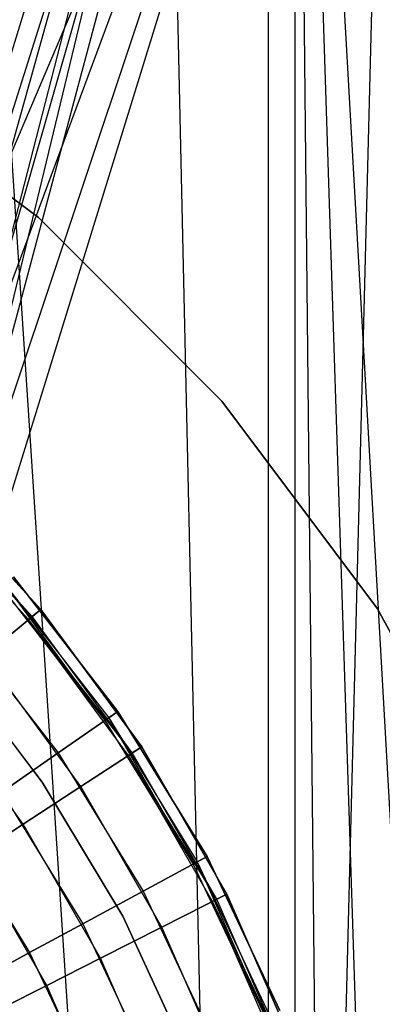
# Model space of a CAD drawing. Extents: x 0.1 to 12.1, y -6 to 6.
# Tile 80 of 181: x 6.471 to 6.597, y 0.204 to 0.545. Entities that reach past the tile are written whole.
import ezdxf

# ---------------------------------------------------------------- set-up
doc = ezdxf.new("R2010")
doc.units = 0
doc.header["$LTSCALE"] = 2.54
doc.layers.get('0').update_dxf_attribs({"linetype": 'CONTINUOUS'})

# ---------------------------------------------------------------- blocks, each defined once
blk = doc.blocks.new('DROPS_COLOR_C_STL')
at = {"color": 0}
for p, q in [((6.34537, 0.12439, 26.50141), (6.60097, 0.93168, 26.48376)), ((6.34537, 0.12439, 26.50141), (6.60097, 0.93168, 26.48376)), ((6.35635, 0.07863, 26.50087), (6.60097, 0.93168, 26.48376)), ((6.35635, 0.07863, 26.50087), (6.60097, 0.93168, 26.48376)), ((6.36005, 0.03169, 26.50069), (6.60097, 0.93168, 26.48376)), ((6.36005, 0.03169, 26.50069), (6.60097, 0.93168, 26.48376)), ((6.44165, 0.9, 26.53297), (6.55711, -0.85989, 26.54135)), ((6.44165, 0.9, 26.53297), (6.55711, -0.85989, 26.54135)), ((6.51769, 0.9, 26.53824), (6.55711, -0.85989, 26.54135)), ((6.51769, 0.9, 26.53824), (6.55711, -0.85989, 26.54135)), ((6.55711, -0.85989, 26.54135), (6.55713, 0.85987, 26.54135)), ((6.55711, -0.85989, 26.54135), (6.55713, 0.85987, 26.54135)), ((6.34037, 0.11882, 35.53518), (6.56624, 0.8516, 35.55722)), ((6.34037, 0.11882, 35.53518), (6.56624, 0.8516, 35.55722)), ((6.35226, 0.08618, 35.53601), (6.56624, 0.8516, 35.55722)), ((6.35226, 0.08618, 35.53601), (6.56624, 0.8516, 35.55722)), ((6.36035, 0.05209, 35.53661), (6.56624, 0.8516, 35.55722)), ((6.36035, 0.05209, 35.53661), (6.56624, 0.8516, 35.55722)), ((6.56624, 0.8516, 35.55722), (6.3644, 0.01744, 35.53691)), ((6.56624, 0.8516, 35.55722), (6.3644, 0.01744, 35.53691)), ((6.62027, -0.80885, 35.56442), (6.56624, 0.8516, 35.55722)), ((6.56624, 0.8516, 35.55722), (6.65889, -0.78391, 35.57003)), ((6.56624, 0.8516, 35.55722), (6.65889, -0.78391, 35.57003)), ((6.56624, 0.8516, 35.55722), (6.56624, -0.8516, 35.55722)), ((6.56624, 0.8516, 35.55722), (6.56624, -0.8516, 35.55722)), ((6.56624, 0.8516, 35.55722), (6.58385, -0.83654, 35.55949)), ((6.56624, 0.8516, 35.55722), (6.58385, -0.83654, 35.55949)), ((6.62027, -0.80885, 35.56442), (6.56624, 0.8516, 35.55722)), ((6.59981, 0.82387, 26.54502), (6.55711, -0.85989, 26.54135)), ((6.59981, 0.82387, 26.54502), (6.55711, -0.85989, 26.54135)), ((6.32732, 0.16795, 14.51415), (6.60092, 0.81072, 14.53262)), ((6.32732, 0.16795, 14.51415), (6.60092, 0.81072, 14.53262)), ((6.60092, 0.81072, 14.53262), (6.34537, 0.12439, 14.51498)), ((6.60092, 0.81072, 14.53262), (6.34537, 0.12439, 14.51498)), ((6.35633, 0.07875, 14.51552), (6.60092, 0.81072, 14.53262)), ((6.35633, 0.07875, 14.51552), (6.60092, 0.81072, 14.53262)), ((6.36005, 0.03169, 14.5157), (6.60092, 0.81072, 14.53262)), ((6.36005, 0.03169, 14.5157), (6.60092, 0.81072, 14.53262)), ((6.47747, 0.47612, 164.411), (6.40551, 0.52999, 164.411)), ((6.40551, 0.52999, 164.511), (6.47747, 0.47612, 164.511)), ((6.40551, 0.52999, 164.511), (6.47747, 0.47612, 164.511)), ((6.47747, 0.47612, 164.411), (6.40551, 0.52999, 164.411)), ((6.40551, 0.52999, 10.989), (6.47747, 0.47612, 10.989)), ((6.47747, 0.47612, 10.889), (6.40551, 0.52999, 10.889)), ((6.47747, 0.47612, 10.889), (6.40551, 0.52999, 10.889)), ((6.40551, 0.52999, 10.989), (6.47747, 0.47612, 10.989)), ((6.54103, 0.41256, 164.411), (6.47747, 0.47612, 164.411)), ((6.47747, 0.47612, 164.411), (6.47747, 0.47612, 164.511)), ((6.47747, 0.47612, 164.511), (6.54103, 0.41256, 164.511)), ((6.47747, 0.47612, 164.411), (6.47747, 0.47612, 164.511)), ((6.47747, 0.47612, 164.511), (6.54103, 0.41256, 164.511)), ((6.54103, 0.41256, 164.411), (6.47747, 0.47612, 164.411)), ((6.47747, 0.47612, 10.989), (6.47747, 0.47612, 10.889)), ((6.47747, 0.47612, 10.989), (6.54103, 0.41256, 10.989)), ((6.54103, 0.41256, 10.889), (6.47747, 0.47612, 10.889)), ((6.47747, 0.47612, 10.989), (6.47747, 0.47612, 10.889)), ((6.54103, 0.41256, 10.889), (6.47747, 0.47612, 10.889)), ((6.47747, 0.47612, 10.989), (6.54103, 0.41256, 10.989)), ((6.5949, 0.3406, 164.411), (6.54103, 0.41256, 164.411)), ((6.54103, 0.41256, 164.411), (6.54103, 0.41256, 164.511)), ((6.54103, 0.41256, 164.511), (6.5949, 0.3406, 164.511)), ((6.54103, 0.41256, 164.411), (6.54103, 0.41256, 164.511)), ((6.54103, 0.41256, 164.511), (6.5949, 0.3406, 164.511)), ((6.5949, 0.3406, 164.411), (6.54103, 0.41256, 164.411)), ((6.54103, 0.41256, 10.989), (6.54103, 0.41256, 10.889)), ((6.54103, 0.41256, 10.989), (6.5949, 0.3406, 10.989)), ((6.5949, 0.3406, 10.889), (6.54103, 0.41256, 10.889)), ((6.54103, 0.41256, 10.989), (6.54103, 0.41256, 10.889)), ((6.5949, 0.3406, 10.889), (6.54103, 0.41256, 10.889)), ((6.54103, 0.41256, 10.989), (6.5949, 0.3406, 10.989)), ((6.43831, 0.38384, 164.4), (6.47827, 0.34043, 164.4)), ((6.47827, 0.34043, 164.3), (6.43831, 0.38384, 164.3)), ((6.43831, 0.38384, 164.511), (6.47827, 0.34043, 164.511)), ((6.47827, 0.34043, 164.3), (6.43831, 0.38384, 164.3)), ((6.43831, 0.38384, 164.511), (6.47827, 0.34043, 164.511)), ((6.47827, 0.34043, 164.411), (6.43831, 0.38384, 164.411)), ((6.47827, 0.34043, 164.411), (6.43831, 0.38384, 164.411)), ((6.43831, 0.38384, 164.4), (6.47827, 0.34043, 164.4)), ((6.47402, 0.33693, 164.40551), (6.43447, 0.37989, 164.40551)), ((6.47527, 0.33796, 164.40161), (6.43447, 0.37989, 164.40551)), ((6.47527, 0.33796, 164.40939), (6.4356, 0.38105, 164.40939)), ((6.47527, 0.33796, 164.40939), (6.4356, 0.38105, 164.40939)), ((6.47527, 0.33796, 164.40161), (6.4356, 0.38105, 164.40161)), ((6.47527, 0.33796, 164.40161), (6.4356, 0.38105, 164.40161)), ((6.50497, 0.30513, 11), (6.46873, 0.35169, 11)), ((6.46873, 0.35169, 11.1), (6.50497, 0.30513, 11.1)), ((6.50497, 0.30513, 10.889), (6.46873, 0.35169, 10.889)), ((6.46873, 0.35169, 11.1), (6.50497, 0.30513, 11.1)), ((6.50497, 0.30513, 10.889), (6.46873, 0.35169, 10.889)), ((6.46873, 0.35169, 10.989), (6.50497, 0.30513, 10.989)), ((6.46873, 0.35169, 10.989), (6.50497, 0.30513, 10.989)), ((6.50497, 0.30513, 11), (6.46873, 0.35169, 11)), ((6.46458, 0.34808, 10.9945), (6.50045, 0.302, 10.9945)), ((6.4658, 0.34914, 10.99061), (6.50177, 0.30292, 10.99061)), ((6.4658, 0.34914, 10.99061), (6.50177, 0.30292, 10.99061)), ((6.4658, 0.34914, 10.99839), (6.50045, 0.302, 10.9945)), ((6.4658, 0.34914, 10.99839), (6.50177, 0.30292, 10.99839)), ((6.4658, 0.34914, 10.99839), (6.50177, 0.30292, 10.99839)), ((6.45878, 0.32438, 164.30306), (6.47827, 0.34043, 164.3)), ((6.45878, 0.32438, 164.30306), (6.47827, 0.34043, 164.3)), ((6.47827, 0.34043, 164.511), (6.45878, 0.32438, 164.50793)), ((6.47827, 0.34043, 164.511), (6.45878, 0.32438, 164.50793)), ((6.47402, 0.33693, 164.40551), (6.47527, 0.33796, 164.40939)), ((6.47402, 0.33693, 164.40551), (6.47527, 0.33796, 164.40939)), ((6.47527, 0.33796, 164.40161), (6.47402, 0.33693, 164.40551)), ((6.47527, 0.33796, 164.40939), (6.47827, 0.34043, 164.411)), ((6.47527, 0.33796, 164.40939), (6.47827, 0.34043, 164.411)), ((6.47827, 0.34043, 164.4), (6.47527, 0.33796, 164.40161)), ((6.47827, 0.34043, 164.4), (6.47527, 0.33796, 164.40161)), ((6.50995, 0.29076, 164.40939), (6.47527, 0.33796, 164.40939)), ((6.50995, 0.29076, 164.40939), (6.47527, 0.33796, 164.40939)), ((6.50995, 0.29076, 164.40161), (6.47527, 0.33796, 164.40161)), ((6.50995, 0.29076, 164.40161), (6.47527, 0.33796, 164.40161)), ((6.47827, 0.34043, 164.4), (6.51321, 0.29289, 164.4)), ((6.51321, 0.29289, 164.3), (6.47827, 0.34043, 164.3)), ((6.47827, 0.34043, 164.511), (6.51321, 0.29289, 164.511)), ((6.51321, 0.29289, 164.3), (6.47827, 0.34043, 164.3)), ((6.47827, 0.34043, 164.511), (6.51321, 0.29289, 164.511)), ((6.51321, 0.29289, 164.411), (6.47827, 0.34043, 164.411)), ((6.51321, 0.29289, 164.411), (6.47827, 0.34043, 164.411)), ((6.47827, 0.34043, 164.4), (6.51321, 0.29289, 164.4)), ((6.63797, 0.26171, 164.411), (6.5949, 0.3406, 164.411)), ((6.5949, 0.3406, 164.411), (6.5949, 0.3406, 164.511)), ((6.5949, 0.3406, 164.511), (6.63797, 0.26171, 164.511)), ((6.5949, 0.3406, 164.411), (6.5949, 0.3406, 164.511)), ((6.5949, 0.3406, 164.511), (6.63797, 0.26171, 164.511)), ((6.63797, 0.26171, 164.411), (6.5949, 0.3406, 164.411)), ((6.5949, 0.3406, 10.989), (6.5949, 0.3406, 10.889)), ((6.5949, 0.3406, 10.989), (6.63797, 0.26171, 10.989)), ((6.63797, 0.26171, 10.889), (6.5949, 0.3406, 10.889)), ((6.5949, 0.3406, 10.989), (6.5949, 0.3406, 10.889)), ((6.63797, 0.26171, 10.889), (6.5949, 0.3406, 10.889)), ((6.5949, 0.3406, 10.989), (6.63797, 0.26171, 10.989)), ((6.44969, 0.33511, 11.09694), (6.48422, 0.29075, 11.09694)), ((6.44969, 0.33511, 11.09694), (6.48422, 0.29075, 11.09694)), ((6.44969, 0.33511, 10.89207), (6.48422, 0.29075, 10.89207)), ((6.44969, 0.33511, 10.89207), (6.48422, 0.29075, 10.89207)), ((6.5086, 0.28988, 164.40551), (6.47402, 0.33693, 164.40551)), ((6.50995, 0.29076, 164.40161), (6.47402, 0.33693, 164.40551)), ((6.49207, 0.27908, 164.30306), (6.45878, 0.32438, 164.30306)), ((6.49207, 0.27908, 164.30306), (6.45878, 0.32438, 164.30306)), ((6.49207, 0.27908, 164.50793), (6.45878, 0.32438, 164.50793)), ((6.49207, 0.27908, 164.50793), (6.45878, 0.32438, 164.50793)), ((6.47875, 0.28059, 35.52113), (6.44599, 0.32369, 35.52113)), ((6.44599, 0.32369, 32.52113), (6.47875, 0.28059, 32.52113)), ((6.47875, 0.28059, 35.52113), (6.44599, 0.32369, 35.52113)), ((6.44599, 0.32369, 32.52113), (6.47875, 0.28059, 32.52113)), ((6.47875, 0.28059, 15.10455), (6.44599, 0.32369, 15.10455)), ((6.44599, 0.32369, 12.10455), (6.47875, 0.28059, 12.10455)), ((6.47875, 0.28059, 15.10455), (6.44599, 0.32369, 15.10455)), ((6.44599, 0.32369, 12.10455), (6.47875, 0.28059, 12.10455)), ((6.47216, 0.26607, 164.31208), (6.44042, 0.30926, 164.31208)), ((6.47216, 0.26607, 164.31208), (6.44042, 0.30926, 164.31208)), ((6.47216, 0.26607, 164.49891), (6.44042, 0.30926, 164.49891)), ((6.47216, 0.26607, 164.49891), (6.44042, 0.30926, 164.49891)), ((6.48422, 0.29075, 11.09694), (6.50497, 0.30513, 11.1)), ((6.48422, 0.29075, 11.09694), (6.50497, 0.30513, 11.1)), ((6.50497, 0.30513, 10.889), (6.48422, 0.29075, 10.89207)), ((6.50497, 0.30513, 10.889), (6.48422, 0.29075, 10.89207)), ((6.50177, 0.30292, 10.99061), (6.50497, 0.30513, 10.989)), ((6.50177, 0.30292, 10.99061), (6.50497, 0.30513, 10.989)), ((6.50497, 0.30513, 11), (6.50177, 0.30292, 10.99839)), ((6.50497, 0.30513, 11), (6.50177, 0.30292, 10.99839)), ((6.53586, 0.25487, 11), (6.50497, 0.30513, 11)), ((6.50497, 0.30513, 11.1), (6.53586, 0.25487, 11.1)), ((6.53586, 0.25487, 10.889), (6.50497, 0.30513, 10.889)), ((6.50497, 0.30513, 11.1), (6.53586, 0.25487, 11.1)), ((6.53586, 0.25487, 10.889), (6.50497, 0.30513, 10.889)), ((6.50497, 0.30513, 10.989), (6.53586, 0.25487, 10.989)), ((6.50497, 0.30513, 10.989), (6.53586, 0.25487, 10.989)), ((6.53586, 0.25487, 11), (6.50497, 0.30513, 11)), ((6.50045, 0.302, 10.9945), (6.50177, 0.30292, 10.99061)), ((6.50045, 0.302, 10.9945), (6.50177, 0.30292, 10.99061)), ((6.50177, 0.30292, 10.99839), (6.50045, 0.302, 10.9945)), ((6.50045, 0.302, 10.9945), (6.53103, 0.25225, 10.9945)), ((6.50177, 0.30292, 10.99061), (6.53244, 0.25302, 10.99061)), ((6.50177, 0.30292, 10.99061), (6.53244, 0.25302, 10.99061)), ((6.50177, 0.30292, 10.99839), (6.53103, 0.25225, 10.9945)), ((6.50177, 0.30292, 10.99839), (6.53244, 0.25302, 10.99839)), ((6.50177, 0.30292, 10.99839), (6.53244, 0.25302, 10.99839)), ((6.46468, 0.2772, 11.08792), (6.48422, 0.29075, 11.09694)), ((6.46468, 0.2772, 11.08792), (6.48422, 0.29075, 11.09694)), ((6.48422, 0.29075, 10.89207), (6.46468, 0.2772, 10.90108)), ((6.48422, 0.29075, 10.89207), (6.46468, 0.2772, 10.90108)), ((6.48422, 0.29075, 11.09694), (6.51366, 0.24285, 11.09694)), ((6.48422, 0.29075, 11.09694), (6.51366, 0.24285, 11.09694)), ((6.48422, 0.29075, 10.89207), (6.51366, 0.24285, 10.89207)), ((6.48422, 0.29075, 10.89207), (6.51366, 0.24285, 10.89207)), ((6.49207, 0.27908, 164.30306), (6.51321, 0.29289, 164.3)), ((6.49207, 0.27908, 164.30306), (6.51321, 0.29289, 164.3)), ((6.51321, 0.29289, 164.511), (6.49207, 0.27908, 164.50793)), ((6.51321, 0.29289, 164.511), (6.49207, 0.27908, 164.50793)), ((6.5086, 0.28988, 164.40551), (6.50995, 0.29076, 164.40939)), ((6.5086, 0.28988, 164.40551), (6.50995, 0.29076, 164.40939)), ((6.50995, 0.29076, 164.40161), (6.5086, 0.28988, 164.40551)), ((6.5378, 0.23931, 164.40551), (6.5086, 0.28988, 164.40551)), ((6.53924, 0.24004, 164.40161), (6.5086, 0.28988, 164.40551)), ((6.50995, 0.29076, 164.40939), (6.51321, 0.29289, 164.411)), ((6.50995, 0.29076, 164.40939), (6.51321, 0.29289, 164.411)), ((6.51321, 0.29289, 164.4), (6.50995, 0.29076, 164.40161)), ((6.51321, 0.29289, 164.4), (6.50995, 0.29076, 164.40161)), ((6.53924, 0.24004, 164.40939), (6.50995, 0.29076, 164.40939)), ((6.53924, 0.24004, 164.40939), (6.50995, 0.29076, 164.40939)), ((6.53924, 0.24004, 164.40161), (6.50995, 0.29076, 164.40161)), ((6.53924, 0.24004, 164.40161), (6.50995, 0.29076, 164.40161)), ((6.51321, 0.29289, 164.4), (6.54271, 0.2418, 164.4)), ((6.54271, 0.2418, 164.3), (6.51321, 0.29289, 164.3)), ((6.51321, 0.29289, 164.511), (6.54271, 0.2418, 164.511)), ((6.54271, 0.2418, 164.3), (6.51321, 0.29289, 164.3)), ((6.51321, 0.29289, 164.511), (6.54271, 0.2418, 164.511)), ((6.54271, 0.2418, 164.411), (6.51321, 0.29289, 164.411)), ((6.54271, 0.2418, 164.411), (6.51321, 0.29289, 164.411)), ((6.51321, 0.29289, 164.4), (6.54271, 0.2418, 164.4)), ((6.50666, 0.2342, 35.52113), (6.47875, 0.28059, 35.52113)), ((6.47875, 0.28059, 32.52113), (6.50666, 0.2342, 32.52113)), ((6.47875, 0.28059, 35.52113), (6.47875, 0.28059, 32.52113)), ((6.50666, 0.2342, 35.52113), (6.47875, 0.28059, 35.52113)), ((6.47875, 0.28059, 32.52113), (6.50666, 0.2342, 32.52113)), ((6.47875, 0.28059, 35.52113), (6.47875, 0.28059, 32.52113)), ((6.50666, 0.2342, 15.10455), (6.47875, 0.28059, 15.10455)), ((6.47875, 0.28059, 12.10455), (6.50666, 0.2342, 12.10455)), ((6.47875, 0.28059, 15.10455), (6.47875, 0.28059, 12.10455)), ((6.50666, 0.2342, 15.10455), (6.47875, 0.28059, 15.10455)), ((6.47875, 0.28059, 12.10455), (6.50666, 0.2342, 12.10455)), ((6.47875, 0.28059, 15.10455), (6.47875, 0.28059, 12.10455)), ((6.46468, 0.2772, 11.08792), (6.49275, 0.23153, 11.08792)), ((6.46468, 0.2772, 11.08792), (6.49275, 0.23153, 11.08792)), ((6.46468, 0.2772, 10.90108), (6.49275, 0.23153, 10.90108)), ((6.46468, 0.2772, 10.90108), (6.49275, 0.23153, 10.90108)), ((6.47216, 0.26607, 164.31208), (6.49207, 0.27908, 164.30306)), ((6.47216, 0.26607, 164.31208), (6.49207, 0.27908, 164.30306)), ((6.49207, 0.27908, 164.50793), (6.47216, 0.26607, 164.49891)), ((6.49207, 0.27908, 164.50793), (6.47216, 0.26607, 164.49891)), ((6.52018, 0.2304, 164.30306), (6.49207, 0.27908, 164.30306)), ((6.52018, 0.2304, 164.30306), (6.49207, 0.27908, 164.30306)), ((6.52018, 0.2304, 164.50793), (6.49207, 0.27908, 164.50793)), ((6.52018, 0.2304, 164.50793), (6.49207, 0.27908, 164.50793)), ((6.45464, 0.25463, 164.32654), (6.47216, 0.26607, 164.31208)), ((6.45464, 0.25463, 164.32654), (6.47216, 0.26607, 164.31208)), ((6.47216, 0.26607, 164.49891), (6.45464, 0.25463, 164.48447)), ((6.47216, 0.26607, 164.49891), (6.45464, 0.25463, 164.48447)), ((6.49896, 0.21966, 164.31208), (6.47216, 0.26607, 164.31208)), ((6.49896, 0.21966, 164.31208), (6.47216, 0.26607, 164.31208)), ((6.49896, 0.21966, 164.49891), (6.47216, 0.26607, 164.49891)), ((6.49896, 0.21966, 164.49891), (6.47216, 0.26607, 164.49891)), ((6.44748, 0.26527, 11.07347), (6.47434, 0.22157, 11.07347)), ((6.44748, 0.26527, 11.07347), (6.47434, 0.22157, 11.07347)), ((6.44748, 0.26527, 10.91553), (6.47434, 0.22157, 10.91553)), ((6.44748, 0.26527, 10.91553), (6.47434, 0.22157, 10.91553)), ((6.48029, 0.21021, 164.32654), (6.45464, 0.25463, 164.32654)), ((6.48029, 0.21021, 164.32654), (6.45464, 0.25463, 164.32654)), ((6.48029, 0.21021, 164.48447), (6.45464, 0.25463, 164.48447)), ((6.48029, 0.21021, 164.48447), (6.45464, 0.25463, 164.48447)), ((6.51366, 0.24285, 11.09694), (6.53586, 0.25487, 11.1)), ((6.51366, 0.24285, 11.09694), (6.53586, 0.25487, 11.1)), ((6.53586, 0.25487, 10.889), (6.51366, 0.24285, 10.89207)), ((6.53586, 0.25487, 10.889), (6.51366, 0.24285, 10.89207)), ((6.53103, 0.25225, 10.9945), (6.53244, 0.25302, 10.99061)), ((6.53103, 0.25225, 10.9945), (6.53244, 0.25302, 10.99061)), ((6.53244, 0.25302, 10.99839), (6.53103, 0.25225, 10.9945)), ((6.53244, 0.25302, 10.99061), (6.53586, 0.25487, 10.989)), ((6.53244, 0.25302, 10.99061), (6.53586, 0.25487, 10.989)), ((6.53586, 0.25487, 11), (6.53244, 0.25302, 10.99839)), ((6.53586, 0.25487, 11), (6.53244, 0.25302, 10.99839)), ((6.53244, 0.25302, 10.99061), (6.55744, 0.20005, 10.99061)), ((6.53244, 0.25302, 10.99061), (6.55744, 0.20005, 10.99061)), ((6.53244, 0.25302, 10.99839), (6.55595, 0.19944, 10.9945)), ((6.53244, 0.25302, 10.99839), (6.55744, 0.20005, 10.99839)), ((6.53244, 0.25302, 10.99839), (6.55744, 0.20005, 10.99839)), ((6.56104, 0.20151, 11), (6.53586, 0.25487, 11)), ((6.53586, 0.25487, 11.1), (6.56104, 0.20151, 11.1)), ((6.56104, 0.20151, 10.889), (6.53586, 0.25487, 10.889)), ((6.53586, 0.25487, 11.1), (6.56104, 0.20151, 11.1)), ((6.56104, 0.20151, 10.889), (6.53586, 0.25487, 10.889)), ((6.53586, 0.25487, 10.989), (6.56104, 0.20151, 10.989)), ((6.53586, 0.25487, 10.989), (6.56104, 0.20151, 10.989)), ((6.56104, 0.20151, 11), (6.53586, 0.25487, 11)), ((6.53103, 0.25225, 10.9945), (6.55595, 0.19944, 10.9945)), ((6.49275, 0.23153, 11.08792), (6.51366, 0.24285, 11.09694)), ((6.49275, 0.23153, 11.08792), (6.51366, 0.24285, 11.09694)), ((6.51366, 0.24285, 10.89207), (6.49275, 0.23153, 10.90108)), ((6.51366, 0.24285, 10.89207), (6.49275, 0.23153, 10.90108)), ((6.51366, 0.24285, 11.09694), (6.53765, 0.19201, 11.09694)), ((6.51366, 0.24285, 11.09694), (6.53765, 0.19201, 11.09694)), ((6.51366, 0.24285, 10.89207), (6.53765, 0.19201, 10.89207)), ((6.51366, 0.24285, 10.89207), (6.53765, 0.19201, 10.89207)), ((6.52018, 0.2304, 164.30306), (6.54271, 0.2418, 164.3)), ((6.52018, 0.2304, 164.30306), (6.54271, 0.2418, 164.3)), ((6.54271, 0.2418, 164.511), (6.52018, 0.2304, 164.50793)), ((6.54271, 0.2418, 164.511), (6.52018, 0.2304, 164.50793)), ((6.5378, 0.23931, 164.40551), (6.53924, 0.24004, 164.40939)), ((6.5378, 0.23931, 164.40551), (6.53924, 0.24004, 164.40939)), ((6.53924, 0.24004, 164.40161), (6.5378, 0.23931, 164.40551)), ((6.56126, 0.18584, 164.40551), (6.5378, 0.23931, 164.40551)), ((6.56277, 0.1864, 164.40161), (6.5378, 0.23931, 164.40551)), ((6.53924, 0.24004, 164.40939), (6.54271, 0.2418, 164.411)), ((6.53924, 0.24004, 164.40939), (6.54271, 0.2418, 164.411)), ((6.54271, 0.2418, 164.4), (6.53924, 0.24004, 164.40161)), ((6.54271, 0.2418, 164.4), (6.53924, 0.24004, 164.40161)), ((6.56277, 0.1864, 164.40939), (6.53924, 0.24004, 164.40939)), ((6.56277, 0.1864, 164.40939), (6.53924, 0.24004, 164.40939)), ((6.56277, 0.1864, 164.40161), (6.53924, 0.24004, 164.40161)), ((6.56277, 0.1864, 164.40161), (6.53924, 0.24004, 164.40161)), ((6.54271, 0.2418, 164.4), (6.56641, 0.18777, 164.4)), ((6.56641, 0.18777, 164.3), (6.54271, 0.2418, 164.3)), ((6.54271, 0.2418, 164.511), (6.56641, 0.18777, 164.511)), ((6.56641, 0.18777, 164.3), (6.54271, 0.2418, 164.3)), ((6.54271, 0.2418, 164.511), (6.56641, 0.18777, 164.511)), ((6.56641, 0.18777, 164.411), (6.54271, 0.2418, 164.411)), ((6.56641, 0.18777, 164.411), (6.54271, 0.2418, 164.411)), ((6.54271, 0.2418, 164.4), (6.56641, 0.18777, 164.4)), ((6.52939, 0.18507, 35.52113), (6.50666, 0.2342, 35.52113)), ((6.50666, 0.2342, 32.52113), (6.52939, 0.18507, 32.52113)), ((6.50666, 0.2342, 35.52113), (6.50666, 0.2342, 32.52113)), ((6.52939, 0.18507, 35.52113), (6.50666, 0.2342, 35.52113)), ((6.50666, 0.2342, 32.52113), (6.52939, 0.18507, 32.52113)), ((6.50666, 0.2342, 35.52113), (6.50666, 0.2342, 32.52113)), ((6.52939, 0.18507, 15.10455), (6.50666, 0.2342, 15.10455)), ((6.50666, 0.2342, 12.10455), (6.52939, 0.18507, 12.10455)), ((6.50666, 0.2342, 15.10455), (6.50666, 0.2342, 12.10455)), ((6.52939, 0.18507, 15.10455), (6.50666, 0.2342, 15.10455)), ((6.50666, 0.2342, 12.10455), (6.52939, 0.18507, 12.10455)), ((6.50666, 0.2342, 15.10455), (6.50666, 0.2342, 12.10455)), ((6.47434, 0.22157, 11.07347), (6.49275, 0.23153, 11.08792)), ((6.47434, 0.22157, 11.07347), (6.49275, 0.23153, 11.08792)), ((6.49275, 0.23153, 10.90108), (6.47434, 0.22157, 10.91553)), ((6.49275, 0.23153, 10.90108), (6.47434, 0.22157, 10.91553)), ((6.49275, 0.23153, 11.08792), (6.51562, 0.18306, 11.08792)), ((6.49275, 0.23153, 11.08792), (6.51562, 0.18306, 11.08792)), ((6.49275, 0.23153, 10.90108), (6.51562, 0.18306, 10.90108)), ((6.49275, 0.23153, 10.90108), (6.51562, 0.18306, 10.90108)), ((6.49896, 0.21966, 164.31208), (6.52018, 0.2304, 164.30306)), ((6.49896, 0.21966, 164.31208), (6.52018, 0.2304, 164.30306)), ((6.52018, 0.2304, 164.50793), (6.49896, 0.21966, 164.49891)), ((6.52018, 0.2304, 164.50793), (6.49896, 0.21966, 164.49891)), ((6.54276, 0.17891, 164.30306), (6.52018, 0.2304, 164.30306)), ((6.54276, 0.17891, 164.30306), (6.52018, 0.2304, 164.30306)), ((6.54276, 0.17891, 164.50793), (6.52018, 0.2304, 164.50793)), ((6.54276, 0.17891, 164.50793), (6.52018, 0.2304, 164.50793)), ((6.4595, 0.21355, 11.05443), (6.47434, 0.22157, 11.07347)), ((6.4595, 0.21355, 11.05443), (6.47434, 0.22157, 11.07347)), ((6.47434, 0.22157, 10.91553), (6.4595, 0.21355, 10.93457)), ((6.47434, 0.22157, 10.91553), (6.4595, 0.21355, 10.93457)), ((6.47434, 0.22157, 11.07347), (6.49623, 0.17519, 11.07347)), ((6.47434, 0.22157, 11.07347), (6.49623, 0.17519, 11.07347)), ((6.47434, 0.22157, 10.91553), (6.49623, 0.17519, 10.91553)), ((6.47434, 0.22157, 10.91553), (6.49623, 0.17519, 10.91553)), ((6.48029, 0.21021, 164.32654), (6.49896, 0.21966, 164.31208)), ((6.48029, 0.21021, 164.32654), (6.49896, 0.21966, 164.31208)), ((6.49896, 0.21966, 164.49891), (6.48029, 0.21021, 164.48447)), ((6.49896, 0.21966, 164.49891), (6.48029, 0.21021, 164.48447)), ((6.52049, 0.17058, 164.31208), (6.49896, 0.21966, 164.31208)), ((6.52049, 0.17058, 164.31208), (6.49896, 0.21966, 164.31208)), ((6.52049, 0.17058, 164.49891), (6.49896, 0.21966, 164.49891)), ((6.52049, 0.17058, 164.49891), (6.49896, 0.21966, 164.49891)), ((6.46524, 0.20259, 164.34557), (6.48029, 0.21021, 164.32654)), ((6.46524, 0.20259, 164.34557), (6.48029, 0.21021, 164.32654)), ((6.48029, 0.21021, 164.48447), (6.46524, 0.20259, 164.46543)), ((6.48029, 0.21021, 164.48447), (6.46524, 0.20259, 164.46543)), ((6.50089, 0.16324, 164.32654), (6.48029, 0.21021, 164.32654)), ((6.50089, 0.16324, 164.32654), (6.48029, 0.21021, 164.32654)), ((6.50089, 0.16324, 164.48447), (6.48029, 0.21021, 164.48447)), ((6.50089, 0.16324, 164.48447), (6.48029, 0.21021, 164.48447))]:
    blk.add_line(p, q, dxfattribs=at)

msp = doc.modelspace()

# ---------------------------------------------------------------- block references
at = {"color": 0}
msp.add_blockref('DROPS_COLOR_C_STL', (0, 0), dxfattribs=at)

doc.saveas('drawing.dxf')
